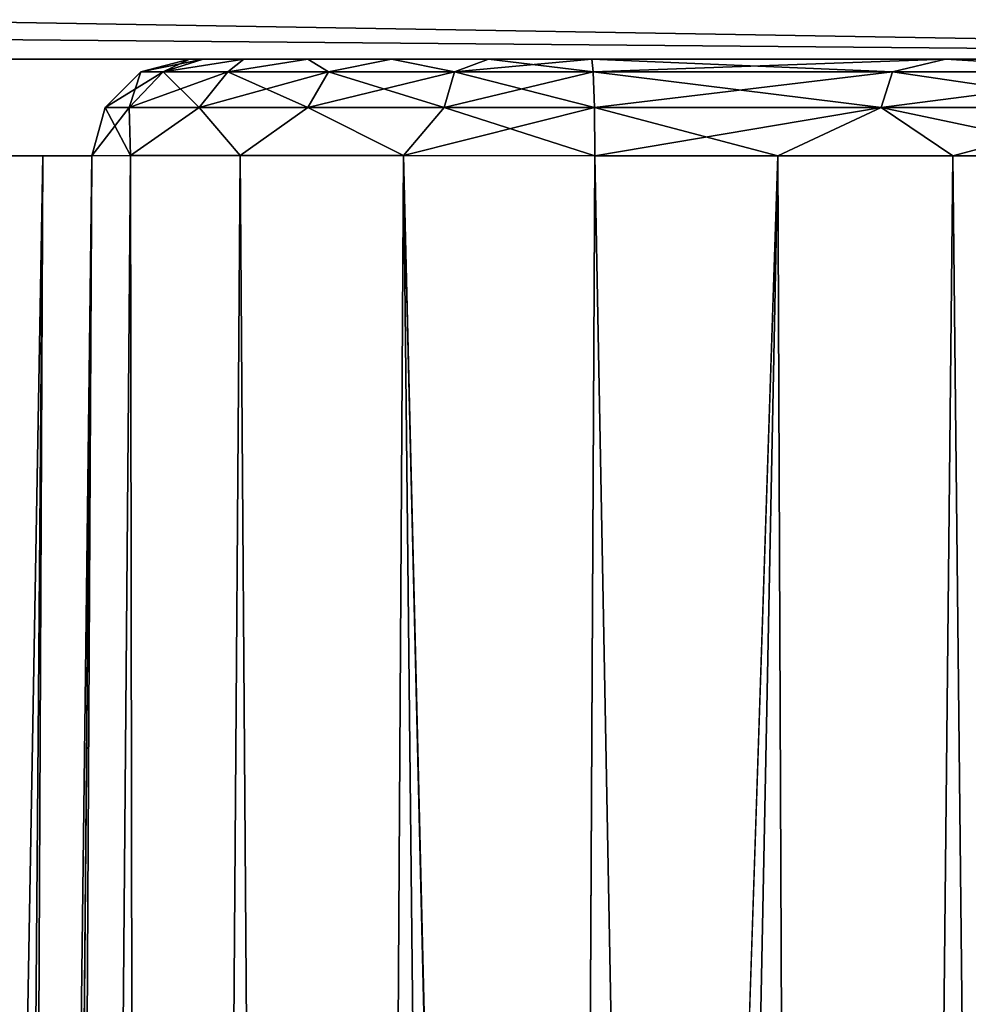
# Model space of a CAD drawing. Header units: millimetres. Extents: x -96 to 96, y -34 to 18.
# Tile 184 of 192: x 75.75 to 78.67, y 7.59 to 10.62. Entities that reach past the tile are written whole.
import ezdxf

# ---------------------------------------------------------------- set-up
doc = ezdxf.new("R2010")
doc.units = ezdxf.units.MM
doc.header["$LTSCALE"] = 65.185185
for name, color, linetype in [('1', 7, 'CONTINUOUS'), ('12', 7, 'CONTINUOUS'), ('16', 7, 'CONTINUOUS'), ('18', 7, 'CONTINUOUS'), ('19', 7, 'CONTINUOUS'), ('3', 7, 'CONTINUOUS'), ('32', 7, 'CONTINUOUS'), ('33', 7, 'CONTINUOUS'), ('34', 7, 'CONTINUOUS'), ('35', 7, 'CONTINUOUS'), ('36', 7, 'CONTINUOUS'), ('37', 7, 'CONTINUOUS'), ('4', 7, 'CONTINUOUS'), ('44', 7, 'CONTINUOUS'), ('45', 7, 'CONTINUOUS'), ('46', 7, 'CONTINUOUS'), ('47', 7, 'CONTINUOUS'), ('5', 7, 'CONTINUOUS'), ('51', 7, 'CONTINUOUS')]:
    doc.layers.add(name, color=color, linetype=linetype)

msp = doc.modelspace()

# ---------------------------------------------------------------- linework, layer by layer
at = {"layer": '1', "color": 7, "linetype": 'Continuous'}
for points in [[(82.5, 10.5, -27.4127), (74, 10.5, -22.7756), (52.7134, 10.5, -27.4127), (82.5, 10.5, -27.4127)], [(52.7134, 10.5, 27.4127), (74.8707, 10.5, 22.6024), (82.5, 10.5, 27.4127), (52.7134, 10.5, 27.4127)], [(74.8707, 10.5, -22.6024), (74, 10.5, -22.7756), (82.5, 10.5, -27.4127), (74.8707, 10.5, -22.6024)], [(75.6091, 10.5, -22.1091), (74.8707, 10.5, -22.6024), (82.5, 10.5, -27.4127), (75.6091, 10.5, -22.1091)], [(74.8707, 10.5, 22.6024), (75.6091, 10.5, 22.1091), (82.5, 10.5, 27.4127), (74.8707, 10.5, 22.6024)], [(76.1024, 10.5, -21.3708), (75.6091, 10.5, -22.1091), (82.5, 10.5, -27.4127), (76.1024, 10.5, -21.3708)], [(76.1024, 10.5, 21.3707), (78.6016, 10.5, 18.5886), (75.6091, 10.5, 22.1091), (76.1024, 10.5, 21.3707)], [(75.6091, 10.5, 22.1091), (79.5316, 10.5, 17.9932), (82.5, 10.5, 27.4127), (75.6091, 10.5, 22.1091)], [(78.6016, 10.5, 18.5886), (79.5316, 10.5, 17.9932), (75.6091, 10.5, 22.1091), (78.6016, 10.5, 18.5886)], [(76.2756, 10.5, -20.5), (76.1024, 10.5, -21.3708), (82.5, 10.5, -27.4127), (76.2756, 10.5, -20.5)], [(76.8974, 10.5, 18.9221), (77.1953, 10.5, 18.8068), (76.1024, 10.5, 21.3707), (76.8974, 10.5, 18.9221)], [(77.1953, 10.5, 18.8068), (77.5131, 10.5, 18.7742), (76.1024, 10.5, 21.3707), (77.1953, 10.5, 18.8068)], [(77.5131, 10.5, 18.7742), (78.6016, 10.5, 18.5886), (76.1024, 10.5, 21.3707), (77.5131, 10.5, 18.7742)], [(76.2756, 10.5, 20.5), (76.6404, 10.5, 19.1119), (76.1024, 10.5, 21.3707), (76.2756, 10.5, 20.5)], [(76.6404, 10.5, 19.1119), (76.8974, 10.5, 18.9221), (76.1024, 10.5, 21.3707), (76.6404, 10.5, 19.1119)], [(76.2756, 10.5, -19.9736), (76.2756, 10.5, -20.5), (82.5, 10.5, -27.4127), (76.2756, 10.5, -19.9736)], [(76.3181, 10.5, -19.657), (76.2756, 10.5, -19.9736), (82.5, 10.5, -27.4127), (76.3181, 10.5, -19.657)], [(76.3181, 10.5, 12.343), (76.2756, 10.5, 12.0264), (76.3181, 10.5, -12.343), (76.3181, 10.5, 12.343)], [(76.2756, 10.5, 12.0264), (76.2756, 10.5, -12.0264), (76.3181, 10.5, -12.343), (76.2756, 10.5, 12.0264)], [(76.2756, 10.5, 19.9736), (76.3181, 10.5, 19.657), (76.2756, 10.5, 20.5), (76.2756, 10.5, 19.9736)], [(76.3181, 10.5, 19.657), (76.4427, 10.5, 19.3628), (76.2756, 10.5, 20.5), (76.3181, 10.5, 19.657)], [(76.4427, 10.5, 19.3628), (76.6404, 10.5, 19.1119), (76.2756, 10.5, 20.5), (76.4427, 10.5, 19.3628)], [(76.4427, 10.5, -19.3628), (76.3181, 10.5, -19.657), (82.5, 10.5, -27.4127), (76.4427, 10.5, -19.3628)], [(76.4427, 10.5, -12.6372), (76.3181, 10.5, 12.343), (76.3181, 10.5, -12.343), (76.4427, 10.5, -12.6372)], [(76.4427, 10.5, 12.6372), (76.3181, 10.5, 12.343), (76.4427, 10.5, -12.6372), (76.4427, 10.5, 12.6372)], [(76.6404, 10.5, -19.1119), (76.4427, 10.5, -19.3628), (82.5, 10.5, -27.4127), (76.6404, 10.5, -19.1119)], [(76.6404, 10.5, 12.8881), (76.4427, 10.5, 12.6372), (76.6404, 10.5, -12.8881), (76.6404, 10.5, 12.8881)], [(76.6404, 10.5, -12.8881), (76.4427, 10.5, 12.6372), (76.4427, 10.5, -12.6372), (76.6404, 10.5, -12.8881)], [(76.8974, 10.5, -18.9221), (76.6404, 10.5, -19.1119), (82.5, 10.5, -27.4127), (76.8974, 10.5, -18.9221)], [(76.8974, 10.5, -13.0779), (76.6404, 10.5, 12.8881), (76.6404, 10.5, -12.8881), (76.8974, 10.5, -13.0779)], [(76.8974, 10.5, 13.0779), (76.6404, 10.5, 12.8881), (76.8974, 10.5, -13.0779), (76.8974, 10.5, 13.0779)], [(77.1953, 10.5, -18.8068), (76.8974, 10.5, -18.9221), (82.5, 10.5, -27.4127), (77.1953, 10.5, -18.8068)], [(77.1953, 10.5, -13.1932), (76.8974, 10.5, 13.0779), (76.8974, 10.5, -13.0779), (77.1953, 10.5, -13.1932)], [(77.1953, 10.5, 13.1932), (76.8974, 10.5, 13.0779), (77.1953, 10.5, -13.1932), (77.1953, 10.5, 13.1932)], [(77.5131, 10.5, -13.2258), (77.1953, 10.5, 13.1932), (77.1953, 10.5, -13.1932), (77.5131, 10.5, -13.2258)], [(77.5131, 10.5, 13.2258), (77.1953, 10.5, 13.1932), (77.5131, 10.5, -13.2258), (77.5131, 10.5, 13.2258)], [(77.5131, 10.5, -18.7742), (77.1953, 10.5, -18.8068), (82.5, 10.5, -27.4127), (77.5131, 10.5, -18.7742)], [(78.6016, 10.5, -13.4114), (77.5131, 10.5, 13.2258), (77.5131, 10.5, -13.2258), (78.6016, 10.5, -13.4114)], [(78.6016, 10.5, 13.4114), (77.5131, 10.5, 13.2258), (78.6016, 10.5, -13.4114), (78.6016, 10.5, 13.4114)], [(78.6016, 10.5, -18.5886), (77.5131, 10.5, -18.7742), (82.5, 10.5, -27.4127), (78.6016, 10.5, -18.5886)], [(79.5316, 10.5, -14.0068), (78.6016, 10.5, 13.4114), (78.6016, 10.5, -13.4114), (79.5316, 10.5, -14.0068)], [(79.5316, 10.5, 14.0068), (78.6016, 10.5, 13.4114), (79.5316, 10.5, -14.0068), (79.5316, 10.5, 14.0068)], [(79.5316, 10.5, -17.9932), (78.6016, 10.5, -18.5886), (82.5, 10.5, -27.4127), (79.5316, 10.5, -17.9932)]]:
    msp.add_3dface(points, dxfattribs=at)
at = {"layer": '12', "color": 7, "linetype": 'Continuous'}
for points in [[(-47.2866, 10.5, -27.4127), (-47.3465, 10.7421, -27.4212), (82.5, 13, -27.5), (-47.2866, 10.5, -27.4127)], [(47.4111, 11, -27.4302), (-47.2866, 10.5, -27.4127), (82.5, 13, -27.5), (47.4111, 11, -27.4302)], [(52.7134, 10.5, -27.4127), (52.6534, 10.7426, -27.4212), (82.5, 13, -27.5), (52.7134, 10.5, -27.4127)], [(82.5, 10.5, -27.4127), (52.7134, 10.5, -27.4127), (82.5, 13, -27.5), (82.5, 10.5, -27.4127)]]:
    msp.add_3dface(points, dxfattribs=at)
at = {"layer": '16', "color": 7, "linetype": 'Continuous'}
for points in [[(82.5, 10.5, 27.4127), (82.5, 13, 27.5), (52.5889, 11, 27.4302), (82.5, 10.5, 27.4127)], [(52.6481, 10.7638, 27.4219), (82.5, 10.5, 27.4127), (52.5889, 11, 27.4302), (52.6481, 10.7638, 27.4219)], [(52.7134, 10.5, 27.4127), (82.5, 10.5, 27.4127), (52.6481, 10.7638, 27.4219), (52.7134, 10.5, 27.4127)]]:
    msp.add_3dface(points, dxfattribs=at)
at = {"layer": '18', "color": 7, "linetype": 'Continuous'}
for points in [[(77.333, -27.5, -18.1299), (78.0859, 10.2026, -18.4274), (78.2324, -27.5, -18.0513), (77.333, -27.5, -18.1299)], [(77.4181, -9.9704, -18.2923), (78.0859, 10.2026, -18.4274), (77.333, -27.5, -18.1299), (77.4181, -9.9704, -18.2923)], [(78.2324, -27.5, -13.9487), (77.5225, 10.2026, -13.5256), (77.4172, -10.1529, -13.7093), (78.2324, -27.5, -13.9487)], [(77.5225, 10.2026, -18.4744), (78.0859, 10.2026, -18.4274), (77.4181, -9.9704, -18.2923), (77.5225, 10.2026, -18.4744)], [(78.0859, 10.2026, -13.5726), (77.5225, 10.2026, -13.5256), (78.2324, -27.5, -13.9487), (78.0859, 10.2026, -13.5726)], [(78.0859, 10.2026, -18.4274), (78.624, 10.2026, -18.2539), (78.2324, -27.5, -18.0513), (78.0859, 10.2026, -18.4274)], [(78.624, 10.2026, -13.7461), (78.0859, 10.2026, -13.5726), (78.2324, -27.5, -13.9487), (78.624, 10.2026, -13.7461)], [(78.624, 10.2026, -18.2539), (79.1086, 10.2026, -17.9628), (78.2324, -27.5, -18.0513), (78.624, 10.2026, -18.2539)], [(78.2324, -27.5, -18.0513), (79.1086, 10.2026, -17.9628), (79.0201, -27.5, -17.6097), (78.2324, -27.5, -18.0513)], [(79.0201, -27.5, -14.3903), (78.624, 10.2026, -13.7461), (78.2324, -27.5, -13.9487), (79.0201, -27.5, -14.3903)], [(79.1086, 10.2026, -14.0372), (78.624, 10.2026, -13.7461), (79.0201, -27.5, -14.3903), (79.1086, 10.2026, -14.0372)]]:
    msp.add_3dface(points, dxfattribs=at)
at = {"layer": '19', "color": 7, "linetype": 'Continuous'}
for points in [[(77.333, -27.5, 13.8701), (78.0859, 10.2026, 13.5726), (78.2324, -27.5, 13.9487), (77.333, -27.5, 13.8701)], [(77.4181, -9.9704, 13.7077), (78.0859, 10.2026, 13.5726), (77.333, -27.5, 13.8701), (77.4181, -9.9704, 13.7077)], [(78.2324, -27.5, 18.0513), (77.5225, 10.2026, 18.4744), (77.4172, -10.1529, 18.2907), (78.2324, -27.5, 18.0513)], [(77.5225, 10.2026, 13.5256), (78.0859, 10.2026, 13.5726), (77.4181, -9.9704, 13.7077), (77.5225, 10.2026, 13.5256)], [(78.0859, 10.2026, 18.4274), (77.5225, 10.2026, 18.4744), (78.2324, -27.5, 18.0513), (78.0859, 10.2026, 18.4274)], [(78.0859, 10.2026, 13.5726), (78.624, 10.2026, 13.7461), (78.2324, -27.5, 13.9487), (78.0859, 10.2026, 13.5726)], [(78.624, 10.2026, 18.2539), (78.0859, 10.2026, 18.4274), (78.2324, -27.5, 18.0513), (78.624, 10.2026, 18.2539)], [(79.0201, -27.5, 17.6097), (78.624, 10.2026, 18.2539), (78.2324, -27.5, 18.0513), (79.0201, -27.5, 17.6097)], [(78.2324, -27.5, 13.9487), (79.1086, 10.2026, 14.0372), (79.0201, -27.5, 14.3903), (78.2324, -27.5, 13.9487)], [(78.624, 10.2026, 13.7461), (79.1086, 10.2026, 14.0372), (78.2324, -27.5, 13.9487), (78.624, 10.2026, 13.7461)], [(79.1086, 10.2026, 17.9628), (78.624, 10.2026, 18.2539), (79.0201, -27.5, 17.6097), (79.1086, 10.2026, 17.9628)]]:
    msp.add_3dface(points, dxfattribs=at)
at = {"layer": '3', "color": 7, "linetype": 'Continuous'}
for points in [[(75.8252, 10.2026, 21.256), (75.397, 10.2026, 21.897), (75.5212, -27.5, 21.1301), (75.8252, 10.2026, 21.256)], [(75.6466, -27.5, 20.5), (75.8252, 10.2026, 21.256), (75.5212, -27.5, 21.1301), (75.6466, -27.5, 20.5)], [(75.9756, 10.2026, 20.5), (75.8252, 10.2026, 21.256), (75.6466, -27.5, 20.5), (75.9756, 10.2026, 20.5)]]:
    msp.add_3dface(points, dxfattribs=at)
at = {"layer": '32', "color": 7, "linetype": 'Continuous'}
for points in [[(76.154, -27.5, 18.4935), (76.0943, 10.2035, 19.3887), (75.7793, -27.5, 19.0013), (76.154, -27.5, 18.4935)], [(76.0943, 10.2035, 19.3887), (75.9756, 10.2026, 19.9736), (75.7793, -27.5, 19.0013), (76.0943, 10.2035, 19.3887)], [(75.9756, 10.2026, 19.9736), (75.7979, -10.1529, 19.7859), (75.7793, -27.5, 19.0013), (75.9756, 10.2026, 19.9736)], [(76.4317, 10.2038, 18.8965), (76.0943, 10.2035, 19.3887), (76.154, -27.5, 18.4935), (76.4317, 10.2038, 18.8965)], [(76.7044, -27.5, 18.1849), (76.4317, 10.2038, 18.8965), (76.154, -27.5, 18.4935), (76.7044, -27.5, 18.1849)], [(76.9342, 10.2035, 18.5747), (76.4317, 10.2038, 18.8965), (76.7044, -27.5, 18.1849), (76.9342, 10.2035, 18.5747)], [(77.333, -27.5, 18.1299), (76.9342, 10.2035, 18.5747), (76.7044, -27.5, 18.1849), (77.333, -27.5, 18.1299)], [(77.333, -27.5, 18.1299), (77.4172, -10.1529, 18.2907), (76.9342, 10.2035, 18.5747), (77.333, -27.5, 18.1299)], [(77.4172, -10.1529, 18.2907), (77.5225, 10.2026, 18.4744), (76.9342, 10.2035, 18.5747), (77.4172, -10.1529, 18.2907)]]:
    msp.add_3dface(points, dxfattribs=at)
at = {"layer": '33', "color": 7, "linetype": 'Continuous'}
for points in [[(75.9756, 10.2026, 12.0264), (76.0943, 10.2035, 12.6113), (75.7793, -27.5, 12.9987), (75.9756, 10.2026, 12.0264)], [(75.7793, -27.5, 12.9987), (76.0943, 10.2035, 12.6113), (76.1541, -27.5, 13.5065), (75.7793, -27.5, 12.9987)], [(75.7995, -9.9704, 12.2124), (75.9756, 10.2026, 12.0264), (75.7793, -27.5, 12.9987), (75.7995, -9.9704, 12.2124)], [(76.0943, 10.2035, 12.6113), (76.4317, 10.2038, 13.1035), (76.1541, -27.5, 13.5065), (76.0943, 10.2035, 12.6113)], [(76.1541, -27.5, 13.5065), (76.4317, 10.2038, 13.1035), (76.7046, -27.5, 13.8152), (76.1541, -27.5, 13.5065)], [(76.4317, 10.2038, 13.1035), (76.9342, 10.2035, 13.4253), (76.7046, -27.5, 13.8152), (76.4317, 10.2038, 13.1035)], [(76.9342, 10.2035, 13.4253), (77.4181, -9.9704, 13.7077), (76.7046, -27.5, 13.8152), (76.9342, 10.2035, 13.4253)], [(77.5225, 10.2026, 13.5256), (77.4181, -9.9704, 13.7077), (76.9342, 10.2035, 13.4253), (77.5225, 10.2026, 13.5256)]]:
    msp.add_3dface(points, dxfattribs=at)
at = {"layer": '34', "color": 7, "linetype": 'Continuous'}
for points in [[(76.0943, 10.2035, -12.6113), (75.9756, 10.2026, -12.0264), (75.7793, -27.5, -12.9987), (76.0943, 10.2035, -12.6113)], [(76.154, -27.5, -13.5065), (76.0943, 10.2035, -12.6113), (75.7793, -27.5, -12.9987), (76.154, -27.5, -13.5065)], [(75.9756, 10.2026, -12.0264), (75.7979, -10.1529, -12.2141), (75.7793, -27.5, -12.9987), (75.9756, 10.2026, -12.0264)], [(76.4317, 10.2038, -13.1035), (76.0943, 10.2035, -12.6113), (76.154, -27.5, -13.5065), (76.4317, 10.2038, -13.1035)], [(76.7044, -27.5, -13.8151), (76.4317, 10.2038, -13.1035), (76.154, -27.5, -13.5065), (76.7044, -27.5, -13.8151)], [(76.9342, 10.2035, -13.4253), (76.4317, 10.2038, -13.1035), (76.7044, -27.5, -13.8151), (76.9342, 10.2035, -13.4253)], [(77.333, -27.5, -13.8701), (76.9342, 10.2035, -13.4253), (76.7044, -27.5, -13.8151), (77.333, -27.5, -13.8701)], [(77.333, -27.5, -13.8701), (77.4172, -10.1529, -13.7093), (76.9342, 10.2035, -13.4253), (77.333, -27.5, -13.8701)], [(77.4172, -10.1529, -13.7093), (77.5225, 10.2026, -13.5256), (76.9342, 10.2035, -13.4253), (77.4172, -10.1529, -13.7093)]]:
    msp.add_3dface(points, dxfattribs=at)
at = {"layer": '35', "color": 7, "linetype": 'Continuous'}
for points in [[(76.2756, 10.5, -12.0264), (76.2756, 10.5, 12.0264), (76.1265, 10.4603, 12.0264), (76.2756, 10.5, -12.0264)], [(76.2756, 10.5, -12.0264), (76.1265, 10.4603, 12.0264), (76.1265, 10.4603, -12.0264), (76.2756, 10.5, -12.0264)], [(76.1265, 10.4603, -12.0264), (76.0166, 10.3515, 12.0264), (76.0166, 10.3515, -12.0264), (76.1265, 10.4603, -12.0264)], [(76.1265, 10.4603, 12.0264), (76.0166, 10.3515, 12.0264), (76.1265, 10.4603, -12.0264), (76.1265, 10.4603, 12.0264)], [(75.9756, 10.2026, 12.0264), (75.9756, 10.2026, -12.0264), (76.0166, 10.3515, -12.0264), (75.9756, 10.2026, 12.0264)], [(76.0166, 10.3515, 12.0264), (75.9756, 10.2026, 12.0264), (76.0166, 10.3515, -12.0264), (76.0166, 10.3515, 12.0264)]]:
    msp.add_3dface(points, dxfattribs=at)
at = {"layer": '36', "color": 7, "linetype": 'Continuous'}
for points in [[(76.1265, 10.4603, 12.0264), (76.3181, 10.5, 12.343), (76.1951, 10.4603, 12.4513), (76.1265, 10.4603, 12.0264)], [(76.2756, 10.5, 12.0264), (76.3181, 10.5, 12.343), (76.1265, 10.4603, 12.0264), (76.2756, 10.5, 12.0264)], [(76.4427, 10.5, 12.6372), (76.3941, 10.4603, 12.833), (76.1951, 10.4603, 12.4513), (76.4427, 10.5, 12.6372)], [(76.3181, 10.5, 12.343), (76.4427, 10.5, 12.6372), (76.1951, 10.4603, 12.4513), (76.3181, 10.5, 12.343)], [(76.4427, 10.5, 12.6372), (76.6404, 10.5, 12.8881), (76.3941, 10.4603, 12.833), (76.4427, 10.5, 12.6372)], [(76.6404, 10.5, 12.8881), (76.7032, 10.4603, 13.1325), (76.3941, 10.4603, 12.833), (76.6404, 10.5, 12.8881)], [(76.6404, 10.5, 12.8881), (76.8974, 10.5, 13.0779), (76.7032, 10.4603, 13.1325), (76.6404, 10.5, 12.8881)], [(76.8974, 10.5, 13.0779), (77.0909, 10.4603, 13.3195), (76.7032, 10.4603, 13.1325), (76.8974, 10.5, 13.0779)], [(76.8974, 10.5, 13.0779), (77.1953, 10.5, 13.1932), (77.0909, 10.4603, 13.3195), (76.8974, 10.5, 13.0779)], [(77.5131, 10.5, 13.2258), (77.5178, 10.4603, 13.3748), (77.0909, 10.4603, 13.3195), (77.5131, 10.5, 13.2258)], [(77.1953, 10.5, 13.1932), (77.5131, 10.5, 13.2258), (77.0909, 10.4603, 13.3195), (77.1953, 10.5, 13.1932)], [(76.0166, 10.3515, 12.0264), (76.1265, 10.4603, 12.0264), (76.1951, 10.4603, 12.4513), (76.0166, 10.3515, 12.0264)], [(76.0909, 10.3515, 12.4859), (76.0166, 10.3515, 12.0264), (76.1951, 10.4603, 12.4513), (76.0909, 10.3515, 12.4859)], [(76.3941, 10.4603, 12.833), (76.0909, 10.3515, 12.4859), (76.1951, 10.4603, 12.4513), (76.3941, 10.4603, 12.833)], [(76.3061, 10.3515, 12.8986), (76.0909, 10.3515, 12.4859), (76.3941, 10.4603, 12.833), (76.3061, 10.3515, 12.8986)], [(76.6403, 10.3515, 13.2226), (76.3061, 10.3515, 12.8986), (76.7032, 10.4603, 13.1325), (76.6403, 10.3515, 13.2226)], [(76.7032, 10.4603, 13.1325), (76.3061, 10.3515, 12.8986), (76.3941, 10.4603, 12.833), (76.7032, 10.4603, 13.1325)], [(77.0596, 10.3515, 13.4248), (76.6403, 10.3515, 13.2226), (77.0909, 10.4603, 13.3195), (77.0596, 10.3515, 13.4248)], [(77.0909, 10.4603, 13.3195), (76.6403, 10.3515, 13.2226), (76.7032, 10.4603, 13.1325), (77.0909, 10.4603, 13.3195)], [(77.5178, 10.4603, 13.3748), (77.0596, 10.3515, 13.4248), (77.0909, 10.4603, 13.3195), (77.5178, 10.4603, 13.3748)], [(77.5212, 10.3515, 13.4846), (77.0596, 10.3515, 13.4248), (77.5178, 10.4603, 13.3748), (77.5212, 10.3515, 13.4846)], [(75.9756, 10.2026, 12.0264), (76.0166, 10.3515, 12.0264), (76.0909, 10.3515, 12.4859), (75.9756, 10.2026, 12.0264)], [(76.0943, 10.2035, 12.6113), (75.9756, 10.2026, 12.0264), (76.0909, 10.3515, 12.4859), (76.0943, 10.2035, 12.6113)], [(76.3061, 10.3515, 12.8986), (76.0943, 10.2035, 12.6113), (76.0909, 10.3515, 12.4859), (76.3061, 10.3515, 12.8986)], [(76.4317, 10.2038, 13.1035), (76.0943, 10.2035, 12.6113), (76.3061, 10.3515, 12.8986), (76.4317, 10.2038, 13.1035)], [(76.6403, 10.3515, 13.2226), (76.4317, 10.2038, 13.1035), (76.3061, 10.3515, 12.8986), (76.6403, 10.3515, 13.2226)], [(76.9342, 10.2035, 13.4253), (76.4317, 10.2038, 13.1035), (76.6403, 10.3515, 13.2226), (76.9342, 10.2035, 13.4253)], [(77.0596, 10.3515, 13.4248), (76.9342, 10.2035, 13.4253), (76.6403, 10.3515, 13.2226), (77.0596, 10.3515, 13.4248)], [(77.5225, 10.2026, 13.5256), (76.9342, 10.2035, 13.4253), (77.5212, 10.3515, 13.4846), (77.5225, 10.2026, 13.5256)], [(77.5212, 10.3515, 13.4846), (76.9342, 10.2035, 13.4253), (77.0596, 10.3515, 13.4248), (77.5212, 10.3515, 13.4846)]]:
    msp.add_3dface(points, dxfattribs=at)
at = {"layer": '37', "color": 7, "linetype": 'Continuous'}
for points in [[(77.5131, 10.5, 18.7742), (77.5178, 10.4603, 18.6252), (78.4379, 10.4603, 18.4892), (77.5131, 10.5, 18.7742)], [(78.6016, 10.5, 18.5886), (77.5131, 10.5, 18.7742), (78.4379, 10.4603, 18.4892), (78.6016, 10.5, 18.5886)], [(77.5131, 10.5, 13.2258), (78.6016, 10.5, 13.4114), (77.5178, 10.4603, 13.3748), (77.5131, 10.5, 13.2258)], [(77.5178, 10.4603, 13.3748), (78.6016, 10.5, 13.4114), (78.4379, 10.4603, 13.5108), (77.5178, 10.4603, 13.3748)], [(78.6016, 10.5, 18.5886), (78.4379, 10.4603, 18.4892), (79.253, 10.4603, 18.0411), (78.6016, 10.5, 18.5886)], [(78.6016, 10.5, 13.4114), (79.253, 10.4603, 13.9589), (78.4379, 10.4603, 13.5108), (78.6016, 10.5, 13.4114)], [(79.5316, 10.5, 17.9932), (78.6016, 10.5, 18.5886), (79.253, 10.4603, 18.0411), (79.5316, 10.5, 17.9932)], [(78.6016, 10.5, 13.4114), (79.5316, 10.5, 14.0068), (79.253, 10.4603, 13.9589), (78.6016, 10.5, 13.4114)], [(77.5212, 10.3515, 13.4846), (77.5178, 10.4603, 13.3748), (78.4379, 10.4603, 13.5108), (77.5212, 10.3515, 13.4846)], [(77.5212, 10.3515, 18.5154), (78.4029, 10.3515, 18.3851), (77.5178, 10.4603, 18.6252), (77.5212, 10.3515, 18.5154)], [(77.5178, 10.4603, 18.6252), (78.4029, 10.3515, 18.3851), (78.4379, 10.4603, 18.4892), (77.5178, 10.4603, 18.6252)], [(78.4029, 10.3515, 13.6149), (77.5212, 10.3515, 13.4846), (78.4379, 10.4603, 13.5108), (78.4029, 10.3515, 13.6149)], [(79.253, 10.4603, 13.9589), (78.4029, 10.3515, 13.6149), (78.4379, 10.4603, 13.5108), (79.253, 10.4603, 13.9589)], [(79.1839, 10.3515, 14.0443), (78.4029, 10.3515, 13.6149), (79.253, 10.4603, 13.9589), (79.1839, 10.3515, 14.0443)], [(78.4029, 10.3515, 18.3851), (79.1839, 10.3515, 17.9557), (78.4379, 10.4603, 18.4892), (78.4029, 10.3515, 18.3851)], [(78.4379, 10.4603, 18.4892), (79.1839, 10.3515, 17.9557), (79.253, 10.4603, 18.0411), (78.4379, 10.4603, 18.4892)], [(77.5212, 10.3515, 18.5154), (78.0859, 10.2026, 18.4274), (78.4029, 10.3515, 18.3851), (77.5212, 10.3515, 18.5154)], [(77.5225, 10.2026, 18.4744), (78.0859, 10.2026, 18.4274), (77.5212, 10.3515, 18.5154), (77.5225, 10.2026, 18.4744)], [(77.5225, 10.2026, 13.5256), (77.5212, 10.3515, 13.4846), (78.4029, 10.3515, 13.6149), (77.5225, 10.2026, 13.5256)], [(78.0859, 10.2026, 13.5726), (77.5225, 10.2026, 13.5256), (78.4029, 10.3515, 13.6149), (78.0859, 10.2026, 13.5726)], [(78.0859, 10.2026, 18.4274), (78.624, 10.2026, 18.2539), (78.4029, 10.3515, 18.3851), (78.0859, 10.2026, 18.4274)], [(78.624, 10.2026, 13.7461), (78.0859, 10.2026, 13.5726), (78.4029, 10.3515, 13.6149), (78.624, 10.2026, 13.7461)], [(78.624, 10.2026, 18.2539), (79.1086, 10.2026, 17.9628), (78.4029, 10.3515, 18.3851), (78.624, 10.2026, 18.2539)], [(79.1839, 10.3515, 14.0443), (78.624, 10.2026, 13.7461), (78.4029, 10.3515, 13.6149), (79.1839, 10.3515, 14.0443)], [(78.4029, 10.3515, 18.3851), (79.1086, 10.2026, 17.9628), (79.1839, 10.3515, 17.9557), (78.4029, 10.3515, 18.3851)], [(79.1086, 10.2026, 14.0372), (78.624, 10.2026, 13.7461), (79.1839, 10.3515, 14.0443), (79.1086, 10.2026, 14.0372)]]:
    msp.add_3dface(points, dxfattribs=at)
at = {"layer": '4', "color": 7, "linetype": 'Continuous'}
for points in [[(75.9756, 10.2026, 20.5), (75.6466, -27.5, 20.5), (75.6466, -27.5, 19.6182), (75.9756, 10.2026, 20.5)], [(75.6466, -27.5, -12.3818), (75.9756, 10.2026, 12.0264), (75.7995, -9.9704, 12.2124), (75.6466, -27.5, -12.3818)], [(75.6466, -27.5, -20.5), (75.9756, 10.2026, -19.9736), (75.7995, -9.9704, -19.7876), (75.6466, -27.5, -20.5)], [(75.7979, -10.1529, 19.7859), (75.9756, 10.2026, 20.5), (75.6466, -27.5, 19.6182), (75.7979, -10.1529, 19.7859)], [(75.7979, -10.1529, -12.2141), (75.9756, 10.2026, 12.0264), (75.6466, -27.5, -12.3818), (75.7979, -10.1529, -12.2141)], [(75.9756, 10.2026, -20.5), (75.9756, 10.2026, -19.9736), (75.6466, -27.5, -20.5), (75.9756, 10.2026, -20.5)], [(75.9756, 10.2026, 19.9736), (75.9756, 10.2026, 20.5), (75.7979, -10.1529, 19.7859), (75.9756, 10.2026, 19.9736)], [(75.9756, 10.2026, -12.0264), (75.9756, 10.2026, 12.0264), (75.7979, -10.1529, -12.2141), (75.9756, 10.2026, -12.0264)]]:
    msp.add_3dface(points, dxfattribs=at)
at = {"layer": '44', "color": 7, "linetype": 'Continuous'}
for points in [[(78.6016, 10.5, -13.4114), (77.5131, 10.5, -13.2258), (78.4379, 10.4603, -13.5108), (78.6016, 10.5, -13.4114)], [(77.5131, 10.5, -13.2258), (77.5178, 10.4603, -13.3748), (78.4379, 10.4603, -13.5108), (77.5131, 10.5, -13.2258)], [(77.5131, 10.5, -18.7742), (78.6016, 10.5, -18.5886), (77.5178, 10.4603, -18.6252), (77.5131, 10.5, -18.7742)], [(78.6016, 10.5, -18.5886), (78.4379, 10.4603, -18.4892), (77.5178, 10.4603, -18.6252), (78.6016, 10.5, -18.5886)], [(78.6016, 10.5, -13.4114), (78.4379, 10.4603, -13.5108), (79.253, 10.4603, -13.9589), (78.6016, 10.5, -13.4114)], [(78.6016, 10.5, -18.5886), (79.253, 10.4603, -18.0411), (78.4379, 10.4603, -18.4892), (78.6016, 10.5, -18.5886)], [(78.6016, 10.5, -18.5886), (79.5316, 10.5, -17.9932), (79.253, 10.4603, -18.0411), (78.6016, 10.5, -18.5886)], [(79.5316, 10.5, -14.0068), (78.6016, 10.5, -13.4114), (79.253, 10.4603, -13.9589), (79.5316, 10.5, -14.0068)], [(77.5178, 10.4603, -13.3748), (78.4029, 10.3515, -13.6149), (78.4379, 10.4603, -13.5108), (77.5178, 10.4603, -13.3748)], [(77.5212, 10.3515, -13.4846), (78.4029, 10.3515, -13.6149), (77.5178, 10.4603, -13.3748), (77.5212, 10.3515, -13.4846)], [(78.4379, 10.4603, -18.4892), (77.5212, 10.3515, -18.5154), (77.5178, 10.4603, -18.6252), (78.4379, 10.4603, -18.4892)], [(78.4029, 10.3515, -18.3851), (77.5212, 10.3515, -18.5154), (78.4379, 10.4603, -18.4892), (78.4029, 10.3515, -18.3851)], [(78.4029, 10.3515, -13.6149), (79.1839, 10.3515, -14.0443), (78.4379, 10.4603, -13.5108), (78.4029, 10.3515, -13.6149)], [(79.1839, 10.3515, -17.9557), (78.4029, 10.3515, -18.3851), (79.253, 10.4603, -18.0411), (79.1839, 10.3515, -17.9557)], [(79.253, 10.4603, -18.0411), (78.4029, 10.3515, -18.3851), (78.4379, 10.4603, -18.4892), (79.253, 10.4603, -18.0411)], [(78.4379, 10.4603, -13.5108), (79.1839, 10.3515, -14.0443), (79.253, 10.4603, -13.9589), (78.4379, 10.4603, -13.5108)], [(78.4029, 10.3515, -18.3851), (77.5225, 10.2026, -18.4744), (77.5212, 10.3515, -18.5154), (78.4029, 10.3515, -18.3851)], [(77.5225, 10.2026, -13.5256), (78.0859, 10.2026, -13.5726), (77.5212, 10.3515, -13.4846), (77.5225, 10.2026, -13.5256)], [(77.5212, 10.3515, -13.4846), (78.0859, 10.2026, -13.5726), (78.4029, 10.3515, -13.6149), (77.5212, 10.3515, -13.4846)], [(78.0859, 10.2026, -18.4274), (77.5225, 10.2026, -18.4744), (78.4029, 10.3515, -18.3851), (78.0859, 10.2026, -18.4274)], [(78.0859, 10.2026, -13.5726), (78.624, 10.2026, -13.7461), (78.4029, 10.3515, -13.6149), (78.0859, 10.2026, -13.5726)], [(78.624, 10.2026, -18.2539), (78.0859, 10.2026, -18.4274), (78.4029, 10.3515, -18.3851), (78.624, 10.2026, -18.2539)], [(79.1839, 10.3515, -17.9557), (78.624, 10.2026, -18.2539), (78.4029, 10.3515, -18.3851), (79.1839, 10.3515, -17.9557)], [(78.624, 10.2026, -13.7461), (79.1086, 10.2026, -14.0372), (78.4029, 10.3515, -13.6149), (78.624, 10.2026, -13.7461)], [(78.4029, 10.3515, -13.6149), (79.1086, 10.2026, -14.0372), (79.1839, 10.3515, -14.0443), (78.4029, 10.3515, -13.6149)], [(79.1086, 10.2026, -17.9628), (78.624, 10.2026, -18.2539), (79.1839, 10.3515, -17.9557), (79.1086, 10.2026, -17.9628)]]:
    msp.add_3dface(points, dxfattribs=at)
at = {"layer": '45', "color": 7, "linetype": 'Continuous'}
for points in [[(76.2756, 10.5, -12.0264), (76.1265, 10.4603, -12.0264), (76.1951, 10.4603, -12.4513), (76.2756, 10.5, -12.0264)], [(76.3181, 10.5, -12.343), (76.2756, 10.5, -12.0264), (76.1951, 10.4603, -12.4513), (76.3181, 10.5, -12.343)], [(76.4427, 10.5, -12.6372), (76.3181, 10.5, -12.343), (76.1951, 10.4603, -12.4513), (76.4427, 10.5, -12.6372)], [(76.4427, 10.5, -12.6372), (76.1951, 10.4603, -12.4513), (76.3941, 10.4603, -12.833), (76.4427, 10.5, -12.6372)], [(76.6404, 10.5, -12.8881), (76.4427, 10.5, -12.6372), (76.3941, 10.4603, -12.833), (76.6404, 10.5, -12.8881)], [(76.6404, 10.5, -12.8881), (76.3941, 10.4603, -12.833), (76.7032, 10.4603, -13.1325), (76.6404, 10.5, -12.8881)], [(76.8974, 10.5, -13.0779), (76.6404, 10.5, -12.8881), (76.7032, 10.4603, -13.1325), (76.8974, 10.5, -13.0779)], [(76.8974, 10.5, -13.0779), (76.7032, 10.4603, -13.1325), (77.0909, 10.4603, -13.3195), (76.8974, 10.5, -13.0779)], [(77.1953, 10.5, -13.1932), (76.8974, 10.5, -13.0779), (77.0909, 10.4603, -13.3195), (77.1953, 10.5, -13.1932)], [(77.5178, 10.4603, -13.3748), (77.1953, 10.5, -13.1932), (77.0909, 10.4603, -13.3195), (77.5178, 10.4603, -13.3748)], [(77.5131, 10.5, -13.2258), (77.1953, 10.5, -13.1932), (77.5178, 10.4603, -13.3748), (77.5131, 10.5, -13.2258)], [(76.1265, 10.4603, -12.0264), (76.0166, 10.3515, -12.0264), (76.0909, 10.3515, -12.4859), (76.1265, 10.4603, -12.0264)], [(76.1265, 10.4603, -12.0264), (76.0909, 10.3515, -12.4859), (76.1951, 10.4603, -12.4513), (76.1265, 10.4603, -12.0264)], [(76.0909, 10.3515, -12.4859), (76.3061, 10.3515, -12.8986), (76.1951, 10.4603, -12.4513), (76.0909, 10.3515, -12.4859)], [(76.1951, 10.4603, -12.4513), (76.3061, 10.3515, -12.8986), (76.3941, 10.4603, -12.833), (76.1951, 10.4603, -12.4513)], [(76.3061, 10.3515, -12.8986), (76.6403, 10.3515, -13.2226), (76.3941, 10.4603, -12.833), (76.3061, 10.3515, -12.8986)], [(76.3941, 10.4603, -12.833), (76.6403, 10.3515, -13.2226), (76.7032, 10.4603, -13.1325), (76.3941, 10.4603, -12.833)], [(76.6403, 10.3515, -13.2226), (77.0596, 10.3515, -13.4248), (76.7032, 10.4603, -13.1325), (76.6403, 10.3515, -13.2226)], [(76.7032, 10.4603, -13.1325), (77.0596, 10.3515, -13.4248), (77.0909, 10.4603, -13.3195), (76.7032, 10.4603, -13.1325)], [(77.0596, 10.3515, -13.4248), (77.5212, 10.3515, -13.4846), (77.0909, 10.4603, -13.3195), (77.0596, 10.3515, -13.4248)], [(77.5212, 10.3515, -13.4846), (77.5178, 10.4603, -13.3748), (77.0909, 10.4603, -13.3195), (77.5212, 10.3515, -13.4846)], [(75.9756, 10.2026, -12.0264), (76.0943, 10.2035, -12.6113), (76.0166, 10.3515, -12.0264), (75.9756, 10.2026, -12.0264)], [(76.0166, 10.3515, -12.0264), (76.0943, 10.2035, -12.6113), (76.0909, 10.3515, -12.4859), (76.0166, 10.3515, -12.0264)], [(76.0909, 10.3515, -12.4859), (76.0943, 10.2035, -12.6113), (76.3061, 10.3515, -12.8986), (76.0909, 10.3515, -12.4859)], [(76.0943, 10.2035, -12.6113), (76.4317, 10.2038, -13.1035), (76.3061, 10.3515, -12.8986), (76.0943, 10.2035, -12.6113)], [(76.3061, 10.3515, -12.8986), (76.4317, 10.2038, -13.1035), (76.6403, 10.3515, -13.2226), (76.3061, 10.3515, -12.8986)], [(76.4317, 10.2038, -13.1035), (76.9342, 10.2035, -13.4253), (76.6403, 10.3515, -13.2226), (76.4317, 10.2038, -13.1035)], [(76.6403, 10.3515, -13.2226), (76.9342, 10.2035, -13.4253), (77.0596, 10.3515, -13.4248), (76.6403, 10.3515, -13.2226)], [(76.9342, 10.2035, -13.4253), (77.5225, 10.2026, -13.5256), (77.0596, 10.3515, -13.4248), (76.9342, 10.2035, -13.4253)], [(77.5225, 10.2026, -13.5256), (77.5212, 10.3515, -13.4846), (77.0596, 10.3515, -13.4248), (77.5225, 10.2026, -13.5256)]]:
    msp.add_3dface(points, dxfattribs=at)
at = {"layer": '46', "color": 7, "linetype": 'Continuous'}
for points in [[(75.7793, -27.5, -19.0013), (76.0943, 10.2035, -19.3887), (76.1541, -27.5, -18.4935), (75.7793, -27.5, -19.0013)], [(75.9756, 10.2026, -19.9736), (76.0943, 10.2035, -19.3887), (75.7793, -27.5, -19.0013), (75.9756, 10.2026, -19.9736)], [(75.7995, -9.9704, -19.7876), (75.9756, 10.2026, -19.9736), (75.7793, -27.5, -19.0013), (75.7995, -9.9704, -19.7876)], [(76.0943, 10.2035, -19.3887), (76.4317, 10.2038, -18.8965), (76.1541, -27.5, -18.4935), (76.0943, 10.2035, -19.3887)], [(76.1541, -27.5, -18.4935), (76.4317, 10.2038, -18.8965), (76.7046, -27.5, -18.1848), (76.1541, -27.5, -18.4935)], [(76.4317, 10.2038, -18.8965), (76.9342, 10.2035, -18.5747), (76.7046, -27.5, -18.1848), (76.4317, 10.2038, -18.8965)], [(76.9342, 10.2035, -18.5747), (77.4181, -9.9704, -18.2923), (76.7046, -27.5, -18.1848), (76.9342, 10.2035, -18.5747)], [(77.5225, 10.2026, -18.4744), (77.4181, -9.9704, -18.2923), (76.9342, 10.2035, -18.5747), (77.5225, 10.2026, -18.4744)]]:
    msp.add_3dface(points, dxfattribs=at)
at = {"layer": '47', "color": 7, "linetype": 'Continuous'}
for points in [[(76.2756, 10.5, 19.9736), (76.1265, 10.4603, 19.9736), (76.1951, 10.4603, 19.5487), (76.2756, 10.5, 19.9736)], [(76.4427, 10.5, 19.3628), (76.3181, 10.5, 19.657), (76.1951, 10.4603, 19.5487), (76.4427, 10.5, 19.3628)], [(76.4427, 10.5, 19.3628), (76.1951, 10.4603, 19.5487), (76.3941, 10.4603, 19.167), (76.4427, 10.5, 19.3628)], [(76.3181, 10.5, 19.657), (76.2756, 10.5, 19.9736), (76.1951, 10.4603, 19.5487), (76.3181, 10.5, 19.657)], [(76.6404, 10.5, 19.1119), (76.4427, 10.5, 19.3628), (76.3941, 10.4603, 19.167), (76.6404, 10.5, 19.1119)], [(76.6404, 10.5, 19.1119), (76.3941, 10.4603, 19.167), (76.7032, 10.4603, 18.8675), (76.6404, 10.5, 19.1119)], [(76.8974, 10.5, 18.9221), (76.6404, 10.5, 19.1119), (76.7032, 10.4603, 18.8675), (76.8974, 10.5, 18.9221)], [(76.8974, 10.5, 18.9221), (76.7032, 10.4603, 18.8675), (77.0909, 10.4603, 18.6805), (76.8974, 10.5, 18.9221)], [(77.1953, 10.5, 18.8068), (76.8974, 10.5, 18.9221), (77.0909, 10.4603, 18.6805), (77.1953, 10.5, 18.8068)], [(77.5178, 10.4603, 18.6252), (77.1953, 10.5, 18.8068), (77.0909, 10.4603, 18.6805), (77.5178, 10.4603, 18.6252)], [(77.5131, 10.5, 18.7742), (77.1953, 10.5, 18.8068), (77.5178, 10.4603, 18.6252), (77.5131, 10.5, 18.7742)], [(76.0166, 10.3515, 19.9736), (76.0909, 10.3515, 19.5141), (76.1265, 10.4603, 19.9736), (76.0166, 10.3515, 19.9736)], [(76.0909, 10.3515, 19.5141), (76.3061, 10.3515, 19.1014), (76.1951, 10.4603, 19.5487), (76.0909, 10.3515, 19.5141)], [(76.1265, 10.4603, 19.9736), (76.0909, 10.3515, 19.5141), (76.1951, 10.4603, 19.5487), (76.1265, 10.4603, 19.9736)], [(76.1951, 10.4603, 19.5487), (76.3061, 10.3515, 19.1014), (76.3941, 10.4603, 19.167), (76.1951, 10.4603, 19.5487)], [(76.3061, 10.3515, 19.1014), (76.6403, 10.3515, 18.7774), (76.3941, 10.4603, 19.167), (76.3061, 10.3515, 19.1014)], [(76.3941, 10.4603, 19.167), (76.6403, 10.3515, 18.7774), (76.7032, 10.4603, 18.8675), (76.3941, 10.4603, 19.167)], [(76.6403, 10.3515, 18.7774), (77.0596, 10.3515, 18.5752), (76.7032, 10.4603, 18.8675), (76.6403, 10.3515, 18.7774)], [(76.7032, 10.4603, 18.8675), (77.0596, 10.3515, 18.5752), (77.0909, 10.4603, 18.6805), (76.7032, 10.4603, 18.8675)], [(77.0596, 10.3515, 18.5752), (77.5212, 10.3515, 18.5154), (77.0909, 10.4603, 18.6805), (77.0596, 10.3515, 18.5752)], [(77.5212, 10.3515, 18.5154), (77.5178, 10.4603, 18.6252), (77.0909, 10.4603, 18.6805), (77.5212, 10.3515, 18.5154)], [(75.9756, 10.2026, 19.9736), (76.0943, 10.2035, 19.3887), (76.0166, 10.3515, 19.9736), (75.9756, 10.2026, 19.9736)], [(76.0166, 10.3515, 19.9736), (76.0943, 10.2035, 19.3887), (76.0909, 10.3515, 19.5141), (76.0166, 10.3515, 19.9736)], [(76.0909, 10.3515, 19.5141), (76.0943, 10.2035, 19.3887), (76.3061, 10.3515, 19.1014), (76.0909, 10.3515, 19.5141)], [(76.0943, 10.2035, 19.3887), (76.4317, 10.2038, 18.8965), (76.3061, 10.3515, 19.1014), (76.0943, 10.2035, 19.3887)], [(76.3061, 10.3515, 19.1014), (76.4317, 10.2038, 18.8965), (76.6403, 10.3515, 18.7774), (76.3061, 10.3515, 19.1014)], [(76.4317, 10.2038, 18.8965), (76.9342, 10.2035, 18.5747), (76.6403, 10.3515, 18.7774), (76.4317, 10.2038, 18.8965)], [(76.6403, 10.3515, 18.7774), (76.9342, 10.2035, 18.5747), (77.0596, 10.3515, 18.5752), (76.6403, 10.3515, 18.7774)], [(76.9342, 10.2035, 18.5747), (77.5225, 10.2026, 18.4744), (77.0596, 10.3515, 18.5752), (76.9342, 10.2035, 18.5747)], [(77.5225, 10.2026, 18.4744), (77.5212, 10.3515, 18.5154), (77.0596, 10.3515, 18.5752), (77.5225, 10.2026, 18.4744)]]:
    msp.add_3dface(points, dxfattribs=at)
at = {"layer": '5', "color": 7, "linetype": 'Continuous'}
for points in [[(75.397, 10.2026, -21.897), (75.8252, 10.2026, -21.256), (75.1643, -27.5, -21.6643), (75.397, 10.2026, -21.897)], [(75.1643, -27.5, -21.6643), (75.8252, 10.2026, -21.256), (75.5212, -27.5, -21.1301), (75.1643, -27.5, -21.6643)], [(75.8252, 10.2026, -21.256), (75.9756, 10.2026, -20.5), (75.5212, -27.5, -21.1301), (75.8252, 10.2026, -21.256)], [(75.9756, 10.2026, -20.5), (75.6466, -27.5, -20.5), (75.5212, -27.5, -21.1301), (75.9756, 10.2026, -20.5)]]:
    msp.add_3dface(points, dxfattribs=at)
at = {"layer": '51', "color": 7, "linetype": 'Continuous'}
for points in [[(76.2756, 10.5, -19.9736), (76.3181, 10.5, -19.657), (76.1265, 10.4603, -19.9736), (76.2756, 10.5, -19.9736)], [(76.3181, 10.5, -19.657), (76.1951, 10.4603, -19.5487), (76.1265, 10.4603, -19.9736), (76.3181, 10.5, -19.657)], [(76.3181, 10.5, -19.657), (76.4427, 10.5, -19.3628), (76.1951, 10.4603, -19.5487), (76.3181, 10.5, -19.657)], [(76.4427, 10.5, -19.3628), (76.3941, 10.4603, -19.167), (76.1951, 10.4603, -19.5487), (76.4427, 10.5, -19.3628)], [(76.6404, 10.5, -19.1119), (76.7032, 10.4603, -18.8675), (76.3941, 10.4603, -19.167), (76.6404, 10.5, -19.1119)], [(76.4427, 10.5, -19.3628), (76.6404, 10.5, -19.1119), (76.3941, 10.4603, -19.167), (76.4427, 10.5, -19.3628)], [(76.6404, 10.5, -19.1119), (76.8974, 10.5, -18.9221), (76.7032, 10.4603, -18.8675), (76.6404, 10.5, -19.1119)], [(76.8974, 10.5, -18.9221), (77.0909, 10.4603, -18.6805), (76.7032, 10.4603, -18.8675), (76.8974, 10.5, -18.9221)], [(76.8974, 10.5, -18.9221), (77.1953, 10.5, -18.8068), (77.0909, 10.4603, -18.6805), (76.8974, 10.5, -18.9221)], [(77.5131, 10.5, -18.7742), (77.5178, 10.4603, -18.6252), (77.0909, 10.4603, -18.6805), (77.5131, 10.5, -18.7742)], [(77.1953, 10.5, -18.8068), (77.5131, 10.5, -18.7742), (77.0909, 10.4603, -18.6805), (77.1953, 10.5, -18.8068)], [(76.0909, 10.3515, -19.5141), (76.0166, 10.3515, -19.9736), (76.1951, 10.4603, -19.5487), (76.0909, 10.3515, -19.5141)], [(76.1951, 10.4603, -19.5487), (76.0166, 10.3515, -19.9736), (76.1265, 10.4603, -19.9736), (76.1951, 10.4603, -19.5487)], [(76.3061, 10.3515, -19.1014), (76.0909, 10.3515, -19.5141), (76.3941, 10.4603, -19.167), (76.3061, 10.3515, -19.1014)], [(76.3941, 10.4603, -19.167), (76.0909, 10.3515, -19.5141), (76.1951, 10.4603, -19.5487), (76.3941, 10.4603, -19.167)], [(76.6403, 10.3515, -18.7774), (76.3061, 10.3515, -19.1014), (76.7032, 10.4603, -18.8675), (76.6403, 10.3515, -18.7774)], [(76.7032, 10.4603, -18.8675), (76.3061, 10.3515, -19.1014), (76.3941, 10.4603, -19.167), (76.7032, 10.4603, -18.8675)], [(77.0596, 10.3515, -18.5752), (76.6403, 10.3515, -18.7774), (77.0909, 10.4603, -18.6805), (77.0596, 10.3515, -18.5752)], [(77.0909, 10.4603, -18.6805), (76.6403, 10.3515, -18.7774), (76.7032, 10.4603, -18.8675), (77.0909, 10.4603, -18.6805)], [(77.5178, 10.4603, -18.6252), (77.0596, 10.3515, -18.5752), (77.0909, 10.4603, -18.6805), (77.5178, 10.4603, -18.6252)], [(77.5178, 10.4603, -18.6252), (77.5212, 10.3515, -18.5154), (77.0596, 10.3515, -18.5752), (77.5178, 10.4603, -18.6252)], [(76.0909, 10.3515, -19.5141), (75.9756, 10.2026, -19.9736), (76.0166, 10.3515, -19.9736), (76.0909, 10.3515, -19.5141)], [(76.0943, 10.2035, -19.3887), (75.9756, 10.2026, -19.9736), (76.0909, 10.3515, -19.5141), (76.0943, 10.2035, -19.3887)], [(76.3061, 10.3515, -19.1014), (76.0943, 10.2035, -19.3887), (76.0909, 10.3515, -19.5141), (76.3061, 10.3515, -19.1014)], [(76.4317, 10.2038, -18.8965), (76.0943, 10.2035, -19.3887), (76.3061, 10.3515, -19.1014), (76.4317, 10.2038, -18.8965)], [(76.6403, 10.3515, -18.7774), (76.4317, 10.2038, -18.8965), (76.3061, 10.3515, -19.1014), (76.6403, 10.3515, -18.7774)], [(76.9342, 10.2035, -18.5747), (76.4317, 10.2038, -18.8965), (76.6403, 10.3515, -18.7774), (76.9342, 10.2035, -18.5747)], [(77.0596, 10.3515, -18.5752), (76.9342, 10.2035, -18.5747), (76.6403, 10.3515, -18.7774), (77.0596, 10.3515, -18.5752)], [(77.5212, 10.3515, -18.5154), (76.9342, 10.2035, -18.5747), (77.0596, 10.3515, -18.5752), (77.5212, 10.3515, -18.5154)], [(77.5212, 10.3515, -18.5154), (77.5225, 10.2026, -18.4744), (76.9342, 10.2035, -18.5747), (77.5212, 10.3515, -18.5154)]]:
    msp.add_3dface(points, dxfattribs=at)

doc.saveas('drawing.dxf')
